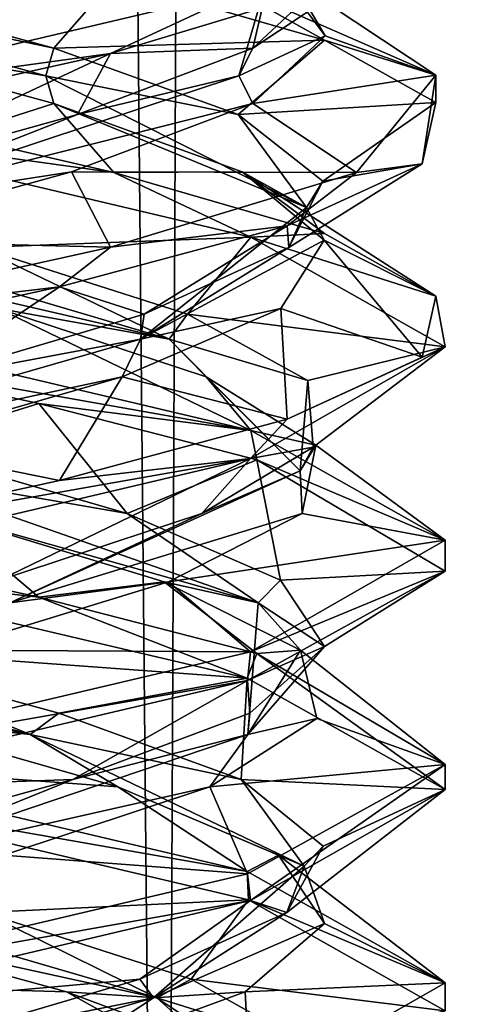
# Model space of a CAD drawing. Header units: millimetres. Extents: x -18.9 to 18.9, y -8.8 to 39.
# Tile 67 of 256: x 0.5 to 1.5, y 0.5 to 2.7. Entities that reach past the tile are written whole.
import ezdxf

# ---------------------------------------------------------------- set-up
doc = ezdxf.new("R2010")
doc.units = ezdxf.units.MM
doc.header["$LTSCALE"] = 65.185185
for name, color, linetype in [('15', 7, 'CONTINUOUS'), ('2020', 7, 'CONTINUOUS'), ('2021', 7, 'CONTINUOUS'), ('2022', 7, 'CONTINUOUS'), ('2032', 7, 'CONTINUOUS'), ('2033', 7, 'CONTINUOUS'), ('2034', 7, 'CONTINUOUS'), ('2035', 7, 'CONTINUOUS'), ('2036', 7, 'CONTINUOUS'), ('2037', 7, 'CONTINUOUS'), ('2044', 7, 'CONTINUOUS'), ('2045', 7, 'CONTINUOUS'), ('2046', 7, 'CONTINUOUS'), ('2047', 7, 'CONTINUOUS'), ('2048', 7, 'CONTINUOUS'), ('2049', 7, 'CONTINUOUS'), ('2065', 7, 'CONTINUOUS'), ('2066', 7, 'CONTINUOUS'), ('2067', 7, 'CONTINUOUS'), ('2068', 7, 'CONTINUOUS'), ('2169', 7, 'CONTINUOUS'), ('4', 7, 'CONTINUOUS')]:
    doc.layers.add(name, color=color, linetype=linetype)

msp = doc.modelspace()

# ---------------------------------------------------------------- linework, layer by layer
at = {"layer": '15', "color": 7, "linetype": 'Continuous'}
for points in [[(0.4624, -3.5, 17.3939), (0.6996, 26.4, 17.3858), (-2.2237, 26.4, 17.2571), (0.4624, -3.5, 17.3939)], [(0.4624, -3.5, 17.3939), (5.9019, -3.5, 16.3685), (0.6996, 26.4, 17.3858), (0.4624, -3.5, 17.3939)], [(5.9019, -3.5, 16.3685), (3.603, 26.4, 17.0228), (0.6996, 26.4, 17.3858), (5.9019, -3.5, 16.3685)]]:
    msp.add_3dface(points, dxfattribs=at)
at = {"layer": '2020', "color": 7, "linetype": 'Continuous'}
for points in [[(0, 2, -14.8), (0.489, 2.026, -14.4279), (1.0605, 1.75, -14.3608), (0, 2, -14.8)], [(0.489, 2.026, -14.4279), (0.9588, 1.8715, -14.0695), (1.0605, 1.75, -14.3608), (0.489, 2.026, -14.4279)], [(0.9588, 1.8715, -14.0695), (1.207, 1.717, -13.5333), (1.0605, 1.75, -14.3608), (0.9588, 1.8715, -14.0695)], [(1.0605, 1.75, -14.3608), (1.207, 1.717, -13.5333), (1.5, 1.502, -13.3093), (1.0605, 1.75, -14.3608)], [(1.207, 1.717, -13.5333), (1.1764, 1.5625, -12.9431), (1.5, 1.502, -13.3093), (1.207, 1.717, -13.5333)], [(1.1764, 1.5625, -12.9431), (0.874, 1.408, -12.4355), (1.5, 1.502, -13.3093), (1.1764, 1.5625, -12.9431)], [(1.5, 1.502, -13.3093), (0.874, 1.408, -12.4355), (1.0593, 1.2496, -12.238), (1.5, 1.502, -13.3093)], [(0.874, 1.408, -12.4355), (0.3697, 1.2535, -12.1275), (1.0593, 1.2496, -12.238), (0.874, 1.408, -12.4355)], [(0.3697, 1.2535, -12.1275), (0, 1, -11.8), (1.0593, 1.2496, -12.238), (0.3697, 1.2535, -12.1275)]]:
    msp.add_3dface(points, dxfattribs=at)
at = {"layer": '2021', "color": 7, "linetype": 'Continuous'}
for points in [[(0.8758, 1.9564, -14.1105), (-0.0938, 2.1806, -14.5258), (-0.1328, 2.2542, -14.4859), (0.8758, 1.9564, -14.1105)], [(0.8758, 1.9564, -14.1105), (-0.1328, 2.2542, -14.4859), (0.4441, 2.1636, -14.4463), (0.8758, 1.9564, -14.1105)], [(0.489, 2.026, -14.4279), (-0.0938, 2.1806, -14.5258), (0.8758, 1.9564, -14.1105), (0.489, 2.026, -14.4279)], [(0.917, 2.0133, -14.1188), (0.8758, 1.9564, -14.1105), (0.4441, 2.1636, -14.4463), (0.917, 2.0133, -14.1188)], [(0.9588, 1.8715, -14.0695), (0.489, 2.026, -14.4279), (0.8758, 1.9564, -14.1105), (0.9588, 1.8715, -14.0695)], [(1.1891, 1.8629, -13.612), (0.8758, 1.9564, -14.1105), (0.917, 2.0133, -14.1188), (1.1891, 1.8629, -13.612)], [(1.172, 1.6586, -13.0758), (0.9588, 1.8715, -14.0695), (0.8758, 1.9564, -14.1105), (1.172, 1.6586, -13.0758)], [(1.172, 1.6586, -13.0758), (0.8758, 1.9564, -14.1105), (1.1891, 1.8629, -13.612), (1.172, 1.6586, -13.0758)], [(1.207, 1.717, -13.5333), (0.9588, 1.8715, -14.0695), (1.172, 1.6586, -13.0758), (1.207, 1.717, -13.5333)], [(1.2009, 1.7126, -13.0369), (1.172, 1.6586, -13.0758), (1.1891, 1.8629, -13.612), (1.2009, 1.7126, -13.0369)], [(1.1764, 1.5625, -12.9431), (1.207, 1.717, -13.5333), (1.172, 1.6586, -13.0758), (1.1764, 1.5625, -12.9431)], [(0.9497, 1.5623, -12.5194), (1.172, 1.6586, -13.0758), (1.2009, 1.7126, -13.0369), (0.9497, 1.5623, -12.5194)], [(0.5148, 1.3607, -12.2235), (1.1764, 1.5625, -12.9431), (1.172, 1.6586, -13.0758), (0.5148, 1.3607, -12.2235)], [(0.5148, 1.3607, -12.2235), (1.172, 1.6586, -13.0758), (0.9497, 1.5623, -12.5194), (0.5148, 1.3607, -12.2235)], [(0.4907, 1.4119, -12.1728), (0.5148, 1.3607, -12.2235), (0.9497, 1.5623, -12.5194), (0.4907, 1.4119, -12.1728)], [(0.874, 1.408, -12.4355), (1.1764, 1.5625, -12.9431), (0.5148, 1.3607, -12.2235), (0.874, 1.408, -12.4355)], [(0.3697, 1.2535, -12.1275), (0.874, 1.408, -12.4355), (0.5148, 1.3607, -12.2235), (0.3697, 1.2535, -12.1275)]]:
    msp.add_3dface(points, dxfattribs=at)
at = {"layer": '2022', "color": 7, "linetype": 'Continuous'}
for points in [[(0.4441, 2.1636, -14.4463), (0, 2.4375, -14.8), (1.0605, 2.1875, -14.3608), (0.4441, 2.1636, -14.4463)], [(0.917, 2.0133, -14.1188), (0.4441, 2.1636, -14.4463), (1.0605, 2.1875, -14.3608), (0.917, 2.0133, -14.1188)], [(1.5, 1.9395, -13.3093), (0.917, 2.0133, -14.1188), (1.0605, 2.1875, -14.3608), (1.5, 1.9395, -13.3093)], [(1.1891, 1.8629, -13.612), (0.917, 2.0133, -14.1188), (1.5, 1.9395, -13.3093), (1.1891, 1.8629, -13.612)], [(1.0593, 1.6871, -12.238), (1.2009, 1.7126, -13.0369), (1.5, 1.9395, -13.3093), (1.0593, 1.6871, -12.238)], [(1.2009, 1.7126, -13.0369), (1.1891, 1.8629, -13.612), (1.5, 1.9395, -13.3093), (1.2009, 1.7126, -13.0369)], [(0.9497, 1.5623, -12.5194), (1.2009, 1.7126, -13.0369), (1.0593, 1.6871, -12.238), (0.9497, 1.5623, -12.5194)], [(0, 1.4375, -11.8), (0.4907, 1.4119, -12.1728), (1.0593, 1.6871, -12.238), (0, 1.4375, -11.8)], [(0.4907, 1.4119, -12.1728), (0.9497, 1.5623, -12.5194), (1.0593, 1.6871, -12.238), (0.4907, 1.4119, -12.1728)]]:
    msp.add_3dface(points, dxfattribs=at)
at = {"layer": '2032', "color": 7, "linetype": 'Continuous'}
for points in [[(0.6147, 2.4896, -14.3647), (1.0404, 2.3351, -13.9549), (0.75, 2.3333, -14.599), (0.6147, 2.4896, -14.3647)], [(0.75, 2.3333, -14.599), (1.0404, 2.3351, -13.9549), (1.2265, 2.1953, -14.1636), (0.75, 2.3333, -14.599)], [(1.0404, 2.3351, -13.9549), (1.2258, 2.1806, -13.3938), (1.4786, 2.0539, -13.5527), (1.0404, 2.3351, -13.9549)], [(1.2265, 2.1953, -14.1636), (1.0404, 2.3351, -13.9549), (1.4786, 2.0539, -13.5527), (1.2265, 2.1953, -14.1636)], [(1.2258, 2.1806, -13.3938), (1.1279, 2.026, -12.811), (1.4476, 1.9156, -12.9071), (1.2258, 2.1806, -13.3938)], [(1.4786, 2.0539, -13.5527), (1.2258, 2.1806, -13.3938), (1.4476, 1.9156, -12.9071), (1.4786, 2.0539, -13.5527)], [(1.1279, 2.026, -12.811), (0.7695, 1.8715, -12.3412), (1.1424, 1.7756, -12.328), (1.1279, 2.026, -12.811)], [(1.4476, 1.9156, -12.9071), (1.1279, 2.026, -12.811), (1.1424, 1.7756, -12.328), (1.4476, 1.9156, -12.9071)], [(0.7695, 1.8715, -12.3412), (0.2333, 1.717, -12.093), (0.6276, 1.6374, -11.9376), (0.7695, 1.8715, -12.3412)], [(1.1424, 1.7756, -12.328), (0.7695, 1.8715, -12.3412), (0.6276, 1.6374, -11.9376), (1.1424, 1.7756, -12.328)], [(0.2333, 1.717, -12.093), (0, 1.5, -11.8), (0.6276, 1.6374, -11.9376), (0.2333, 1.717, -12.093)], [(0.6435, 0.4809, -14.3475), (0, 0.5, -14.8), (0.0804, 0.6354, -14.5267), (0.6435, 0.4809, -14.3475)], [(0, 0.5, -14.8), (0.6435, 0.4809, -14.3475), (1.0552, 0.2516, -14.3661), (0, 0.5, -14.8)], [(0.6435, 0.4809, -14.3475), (1.0579, 0.3264, -13.9263), (1.0552, 0.2516, -14.3661), (0.6435, 0.4809, -14.3475)]]:
    msp.add_3dface(points, dxfattribs=at)
at = {"layer": '2033', "color": 7, "linetype": 'Continuous'}
for points in [[(1.0317, 2.4643, -13.9685), (0.5966, 2.5521, -14.3334), (0.6147, 2.6146, -14.3647), (1.0317, 2.4643, -13.9685)], [(1.1859, 2.2542, -13.4328), (0.6147, 2.4896, -14.3647), (0.5966, 2.5521, -14.3334), (1.1859, 2.2542, -13.4328)], [(1.1859, 2.2542, -13.4328), (0.5966, 2.5521, -14.3334), (1.0317, 2.4643, -13.9685), (1.1859, 2.2542, -13.4328)], [(1.0404, 2.3351, -13.9549), (0.6147, 2.4896, -14.3647), (1.1859, 2.2542, -13.4328), (1.0404, 2.3351, -13.9549)], [(1.2229, 2.3139, -13.426), (1.1859, 2.2542, -13.4328), (1.0317, 2.4643, -13.9685), (1.2229, 2.3139, -13.426)], [(1.2258, 2.1806, -13.3938), (1.0404, 2.3351, -13.9549), (1.1859, 2.2542, -13.4328), (1.2258, 2.1806, -13.3938)], [(1.1463, 2.1636, -12.8559), (1.1859, 2.2542, -13.4328), (1.2229, 2.3139, -13.426), (1.1463, 2.1636, -12.8559)], [(0.8105, 1.9564, -12.4242), (1.2258, 2.1806, -13.3938), (1.1859, 2.2542, -13.4328), (0.8105, 1.9564, -12.4242)], [(0.8105, 1.9564, -12.4242), (1.1859, 2.2542, -13.4328), (1.1463, 2.1636, -12.8559), (0.8105, 1.9564, -12.4242)], [(1.1279, 2.026, -12.811), (1.2258, 2.1806, -13.3938), (0.8105, 1.9564, -12.4242), (1.1279, 2.026, -12.811)], [(0.8188, 2.0133, -12.383), (0.8105, 1.9564, -12.4242), (1.1463, 2.1636, -12.8559), (0.8188, 2.0133, -12.383)], [(0.7695, 1.8715, -12.3412), (1.1279, 2.026, -12.811), (0.8105, 1.9564, -12.4242), (0.7695, 1.8715, -12.3412)], [(0.312, 1.8629, -12.1109), (0.8105, 1.9564, -12.4242), (0.8188, 2.0133, -12.383), (0.312, 1.8629, -12.1109)], [(-0.2242, 1.6586, -12.128), (0.7695, 1.8715, -12.3412), (0.8105, 1.9564, -12.4242), (-0.2242, 1.6586, -12.128)], [(-0.2242, 1.6586, -12.128), (0.8105, 1.9564, -12.4242), (0.312, 1.8629, -12.1109), (-0.2242, 1.6586, -12.128)], [(0.2333, 1.717, -12.093), (0.7695, 1.8715, -12.3412), (-0.2242, 1.6586, -12.128), (0.2333, 1.717, -12.093)], [(0.8478, 0.4672, -14.1398), (0.0804, 0.6354, -14.5267), (-0.1731, 0.7651, -14.4807), (0.8478, 0.4672, -14.1398)], [(0.8478, 0.4672, -14.1398), (-0.1731, 0.7651, -14.4807), (0.4561, 0.6603, -14.4416), (0.8478, 0.4672, -14.1398)], [(0.9255, 0.5099, -14.1092), (0.8478, 0.4672, -14.1398), (0.4561, 0.6603, -14.4416), (0.9255, 0.5099, -14.1092)], [(0.6435, 0.4809, -14.3475), (0.0804, 0.6354, -14.5267), (0.8478, 0.4672, -14.1398), (0.6435, 0.4809, -14.3475)], [(1.1923, 0.3596, -13.5996), (0.8478, 0.4672, -14.1398), (0.9255, 0.5099, -14.1092), (1.1923, 0.3596, -13.5996)], [(1.0579, 0.3264, -13.9263), (0.6435, 0.4809, -14.3475), (0.8478, 0.4672, -14.1398), (1.0579, 0.3264, -13.9263)], [(1.179, 0.1694, -13.1158), (1.0579, 0.3264, -13.9263), (0.8478, 0.4672, -14.1398), (1.179, 0.1694, -13.1158)], [(1.179, 0.1694, -13.1158), (0.8478, 0.4672, -14.1398), (1.1923, 0.3596, -13.5996), (1.179, 0.1694, -13.1158)]]:
    msp.add_3dface(points, dxfattribs=at)
at = {"layer": '2034', "color": 7, "linetype": 'Continuous'}
for points in [[(1.2265, 2.6328, -14.1636), (0.6147, 2.6146, -14.3647), (0.75, 2.7708, -14.599), (1.2265, 2.6328, -14.1636)], [(1.0317, 2.4643, -13.9685), (0.6147, 2.6146, -14.3647), (1.2265, 2.6328, -14.1636), (1.0317, 2.4643, -13.9685)], [(1.4786, 2.4914, -13.5527), (1.0317, 2.4643, -13.9685), (1.2265, 2.6328, -14.1636), (1.4786, 2.4914, -13.5527)], [(1.2229, 2.3139, -13.426), (1.0317, 2.4643, -13.9685), (1.4786, 2.4914, -13.5527), (1.2229, 2.3139, -13.426)], [(1.4476, 2.3531, -12.9071), (1.2229, 2.3139, -13.426), (1.4786, 2.4914, -13.5527), (1.4476, 2.3531, -12.9071)], [(1.1424, 2.2131, -12.328), (1.1463, 2.1636, -12.8559), (1.4476, 2.3531, -12.9071), (1.1424, 2.2131, -12.328)], [(1.1463, 2.1636, -12.8559), (1.2229, 2.3139, -13.426), (1.4476, 2.3531, -12.9071), (1.1463, 2.1636, -12.8559)], [(0.6276, 2.0749, -11.9376), (0.8188, 2.0133, -12.383), (1.1424, 2.2131, -12.328), (0.6276, 2.0749, -11.9376)], [(0.8188, 2.0133, -12.383), (1.1463, 2.1636, -12.8559), (1.1424, 2.2131, -12.328), (0.8188, 2.0133, -12.383)], [(0, 1.9375, -11.8), (0.312, 1.8629, -12.1109), (0.6276, 2.0749, -11.9376), (0, 1.9375, -11.8)], [(0.312, 1.8629, -12.1109), (0.8188, 2.0133, -12.383), (0.6276, 2.0749, -11.9376), (0.312, 1.8629, -12.1109)], [(0.4561, 0.6603, -14.4416), (0, 0.9375, -14.8), (1.0552, 0.6891, -14.3661), (0.4561, 0.6603, -14.4416)], [(0.9255, 0.5099, -14.1092), (0.4561, 0.6603, -14.4416), (1.0552, 0.6891, -14.3661), (0.9255, 0.5099, -14.1092)], [(1.5, 0.4383, -13.3038), (0.9255, 0.5099, -14.1092), (1.0552, 0.6891, -14.3661), (1.5, 0.4383, -13.3038)], [(1.1923, 0.3596, -13.5996), (0.9255, 0.5099, -14.1092), (1.5, 0.4383, -13.3038), (1.1923, 0.3596, -13.5996)]]:
    msp.add_3dface(points, dxfattribs=at)
at = {"layer": '2035', "color": 7, "linetype": 'Continuous'}
for points in [[(0.6147, 2.4896, -14.3647), (0.3882, 2.4167, -14.7489), (0.0536, 2.6424, -14.5282), (0.6147, 2.4896, -14.3647)], [(0.6147, 2.4896, -14.3647), (0.75, 2.3333, -14.599), (0.3882, 2.4167, -14.7489), (0.6147, 2.4896, -14.3647)]]:
    msp.add_3dface(points, dxfattribs=at)
at = {"layer": '2036', "color": 7, "linetype": 'Continuous'}
for points in [[(0.6147, 2.6146, -14.3647), (0.5966, 2.5521, -14.3334), (-0.4231, 2.8341, -14.4157), (0.6147, 2.6146, -14.3647)], [(0.5966, 2.5521, -14.3334), (0.0536, 2.6424, -14.5282), (-0.4231, 2.8341, -14.4157), (0.5966, 2.5521, -14.3334)], [(0.6147, 2.6146, -14.3647), (-0.4231, 2.8341, -14.4157), (0.0536, 2.7674, -14.5282), (0.6147, 2.6146, -14.3647)], [(0.5966, 2.5521, -14.3334), (0.6147, 2.4896, -14.3647), (0.0536, 2.6424, -14.5282), (0.5966, 2.5521, -14.3334)]]:
    msp.add_3dface(points, dxfattribs=at)
at = {"layer": '2037', "color": 7, "linetype": 'Continuous'}
msp.add_3dface([(0.75, 2.7708, -14.599), (0.6147, 2.6146, -14.3647), (0.0536, 2.7674, -14.5282), (0.75, 2.7708, -14.599)], dxfattribs=at)
at = {"layer": '2044', "color": 7, "linetype": 'Continuous'}
for points in [[(1.0647, 2.4896, -12.6853), (0.6549, 2.3351, -12.2596), (1.299, 2.3333, -12.55), (1.0647, 2.4896, -12.6853)], [(0.6549, 2.3351, -12.2596), (0.0938, 2.1806, -12.0742), (0.7427, 2.1649, -11.9968), (0.6549, 2.3351, -12.2596)], [(1.299, 2.3333, -12.55), (0.6549, 2.3351, -12.2596), (0.7427, 2.1649, -11.9968), (1.299, 2.3333, -12.55)], [(0.0938, 2.1806, -12.0742), (0, 2, -11.8), (0.7427, 2.1649, -11.9968), (0.0938, 2.1806, -12.0742)], [(0.759, 0.9444, -14.2671), (0, 1, -14.8), (0.2201, 1.099, -14.5095), (0.759, 0.9444, -14.2671)], [(0, 1, -14.8), (0.759, 0.9444, -14.2671), (1.0517, 0.7527, -14.3696), (0, 1, -14.8)], [(0.759, 0.9444, -14.2671), (1.1225, 0.7899, -13.8013), (1.0517, 0.7527, -14.3696), (0.759, 0.9444, -14.2671)], [(1.0517, 0.7527, -14.3696), (1.1225, 0.7899, -13.8013), (1.5, 0.5011, -13.305), (1.0517, 0.7527, -14.3696)], [(1.1225, 0.7899, -13.8013), (1.2267, 0.6354, -13.2196), (1.5, 0.5011, -13.305), (1.1225, 0.7899, -13.8013)], [(1.2267, 0.6354, -13.2196), (1.0475, 0.4809, -12.6565), (1.5, 0.5011, -13.305), (1.2267, 0.6354, -13.2196)], [(1.5, 0.5011, -13.305), (1.0475, 0.4809, -12.6565), (1.0596, 0.2497, -12.2383), (1.5, 0.5011, -13.305)], [(1.0475, 0.4809, -12.6565), (0.6263, 0.3264, -12.2421), (1.0596, 0.2497, -12.2383), (1.0475, 0.4809, -12.6565)]]:
    msp.add_3dface(points, dxfattribs=at)
at = {"layer": '2045', "color": 7, "linetype": 'Continuous'}
for points in [[(0.6685, 2.4643, -12.2683), (1.0334, 2.5521, -12.7034), (1.0647, 2.6146, -12.6853), (0.6685, 2.4643, -12.2683)], [(0.1328, 2.2542, -12.1141), (1.0647, 2.4896, -12.6853), (1.0334, 2.5521, -12.7034), (0.1328, 2.2542, -12.1141)], [(0.1328, 2.2542, -12.1141), (1.0334, 2.5521, -12.7034), (0.6685, 2.4643, -12.2683), (0.1328, 2.2542, -12.1141)], [(0.6549, 2.3351, -12.2596), (1.0647, 2.4896, -12.6853), (0.1328, 2.2542, -12.1141), (0.6549, 2.3351, -12.2596)], [(0.126, 2.3139, -12.0771), (0.1328, 2.2542, -12.1141), (0.6685, 2.4643, -12.2683), (0.126, 2.3139, -12.0771)], [(0.0938, 2.1806, -12.0742), (0.6549, 2.3351, -12.2596), (0.1328, 2.2542, -12.1141), (0.0938, 2.1806, -12.0742)], [(0.5611, 1.0629, -14.3531), (-0.3697, 1.2535, -14.4725), (-0.5148, 1.3607, -14.3765), (0.5611, 1.0629, -14.3531)], [(0.5611, 1.0629, -14.3531), (-0.5148, 1.3607, -14.3765), (0.0758, 1.2616, -14.527), (0.5611, 1.0629, -14.3531)], [(0.2201, 1.099, -14.5095), (-0.3697, 1.2535, -14.4725), (0.5611, 1.0629, -14.3531), (0.2201, 1.099, -14.5095)], [(0.6257, 1.1113, -14.3582), (0.5611, 1.0629, -14.3531), (0.0758, 1.2616, -14.527), (0.6257, 1.1113, -14.3582)], [(0.759, 0.9444, -14.2671), (0.2201, 1.099, -14.5095), (0.5611, 1.0629, -14.3531), (0.759, 0.9444, -14.2671)], [(1.0386, 0.9609, -13.9577), (0.5611, 1.0629, -14.3531), (0.6257, 1.1113, -14.3582), (1.0386, 0.9609, -13.9577)], [(1.1807, 0.7651, -13.4731), (0.759, 0.9444, -14.2671), (0.5611, 1.0629, -14.3531), (1.1807, 0.7651, -13.4731)], [(1.1807, 0.7651, -13.4731), (0.5611, 1.0629, -14.3531), (1.0386, 0.9609, -13.9577), (1.1807, 0.7651, -13.4731)], [(1.2241, 0.8106, -13.4132), (1.1807, 0.7651, -13.4731), (1.0386, 0.9609, -13.9577), (1.2241, 0.8106, -13.4132)], [(1.1225, 0.7899, -13.8013), (0.759, 0.9444, -14.2671), (1.1807, 0.7651, -13.4731), (1.1225, 0.7899, -13.8013)], [(1.1416, 0.6603, -12.8439), (1.1807, 0.7651, -13.4731), (1.2241, 0.8106, -13.4132), (1.1416, 0.6603, -12.8439)], [(1.2267, 0.6354, -13.2196), (1.1225, 0.7899, -13.8013), (1.1807, 0.7651, -13.4731), (1.2267, 0.6354, -13.2196)], [(0.8398, 0.4672, -12.4522), (1.2267, 0.6354, -13.2196), (1.1807, 0.7651, -13.4731), (0.8398, 0.4672, -12.4522)], [(0.8398, 0.4672, -12.4522), (1.1807, 0.7651, -13.4731), (1.1416, 0.6603, -12.8439), (0.8398, 0.4672, -12.4522)], [(0.8092, 0.5099, -12.3745), (0.8398, 0.4672, -12.4522), (1.1416, 0.6603, -12.8439), (0.8092, 0.5099, -12.3745)], [(1.0475, 0.4809, -12.6565), (1.2267, 0.6354, -13.2196), (0.8398, 0.4672, -12.4522), (1.0475, 0.4809, -12.6565)], [(0.2996, 0.3596, -12.1077), (0.8398, 0.4672, -12.4522), (0.8092, 0.5099, -12.3745), (0.2996, 0.3596, -12.1077)], [(0.6263, 0.3264, -12.2421), (1.0475, 0.4809, -12.6565), (0.8398, 0.4672, -12.4522), (0.6263, 0.3264, -12.2421)], [(-0.1842, 0.1694, -12.121), (0.6263, 0.3264, -12.2421), (0.8398, 0.4672, -12.4522), (-0.1842, 0.1694, -12.121)], [(-0.1842, 0.1694, -12.121), (0.8398, 0.4672, -12.4522), (0.2996, 0.3596, -12.1077), (-0.1842, 0.1694, -12.121)]]:
    msp.add_3dface(points, dxfattribs=at)
at = {"layer": '2046', "color": 7, "linetype": 'Continuous'}
for points in [[(0.7427, 2.6024, -11.9968), (1.0647, 2.6146, -12.6853), (1.299, 2.7708, -12.55), (0.7427, 2.6024, -11.9968)], [(0.6685, 2.4643, -12.2683), (1.0647, 2.6146, -12.6853), (0.7427, 2.6024, -11.9968), (0.6685, 2.4643, -12.2683)], [(0, 2.4375, -11.8), (0.126, 2.3139, -12.0771), (0.7427, 2.6024, -11.9968), (0, 2.4375, -11.8)], [(0.126, 2.3139, -12.0771), (0.6685, 2.4643, -12.2683), (0.7427, 2.6024, -11.9968), (0.126, 2.3139, -12.0771)], [(0.0758, 1.2616, -14.527), (0, 1.4375, -14.8), (1.0517, 1.1902, -14.3696), (0.0758, 1.2616, -14.527)], [(0.6257, 1.1113, -14.3582), (0.0758, 1.2616, -14.527), (1.0517, 1.1902, -14.3696), (0.6257, 1.1113, -14.3582)], [(1.0386, 0.9609, -13.9577), (0.6257, 1.1113, -14.3582), (1.0517, 1.1902, -14.3696), (1.0386, 0.9609, -13.9577)], [(1.5, 0.9386, -13.305), (1.0386, 0.9609, -13.9577), (1.0517, 1.1902, -14.3696), (1.5, 0.9386, -13.305)], [(1.2241, 0.8106, -13.4132), (1.0386, 0.9609, -13.9577), (1.5, 0.9386, -13.305), (1.2241, 0.8106, -13.4132)], [(1.0596, 0.6872, -12.2383), (1.1416, 0.6603, -12.8439), (1.5, 0.9386, -13.305), (1.0596, 0.6872, -12.2383)], [(1.1416, 0.6603, -12.8439), (1.2241, 0.8106, -13.4132), (1.5, 0.9386, -13.305), (1.1416, 0.6603, -12.8439)], [(0, 0.4375, -11.8), (0.8092, 0.5099, -12.3745), (1.0596, 0.6872, -12.2383), (0, 0.4375, -11.8)], [(0.8092, 0.5099, -12.3745), (1.1416, 0.6603, -12.8439), (1.0596, 0.6872, -12.2383), (0.8092, 0.5099, -12.3745)], [(0, 0.4375, -11.8), (0.2996, 0.3596, -12.1077), (0.8092, 0.5099, -12.3745), (0, 0.4375, -11.8)]]:
    msp.add_3dface(points, dxfattribs=at)
at = {"layer": '2047', "color": 7, "linetype": 'Continuous'}
for points in [[(1.4786, 2.5538, -13.5523), (0.9721, 2.7756, -14.4424), (1.1142, 2.7951, -13.8196), (1.4786, 2.5538, -13.5523)], [(1.2282, 2.6424, -13.2464), (1.4786, 2.5538, -13.5523), (1.1142, 2.7951, -13.8196), (1.2282, 2.6424, -13.2464)], [(1.0647, 2.4896, -12.6853), (1.4786, 2.5538, -13.5523), (1.2282, 2.6424, -13.2464), (1.0647, 2.4896, -12.6853)], [(1.0647, 2.4896, -12.6853), (1.299, 2.3333, -12.55), (1.4786, 2.5538, -13.5523), (1.0647, 2.4896, -12.6853)]]:
    msp.add_3dface(points, dxfattribs=at)
at = {"layer": '2048', "color": 7, "linetype": 'Continuous'}
for points in [[(1.0647, 2.6146, -12.6853), (1.0334, 2.5521, -12.7034), (1.1157, 2.8341, -13.7231), (1.0647, 2.6146, -12.6853)], [(1.0334, 2.5521, -12.7034), (1.2282, 2.6424, -13.2464), (1.1157, 2.8341, -13.7231), (1.0334, 2.5521, -12.7034)], [(1.0647, 2.6146, -12.6853), (1.1157, 2.8341, -13.7231), (1.2282, 2.7674, -13.2464), (1.0647, 2.6146, -12.6853)], [(1.2282, 2.6424, -13.2464), (1.1142, 2.7951, -13.8196), (1.1157, 2.8341, -13.7231), (1.2282, 2.6424, -13.2464)], [(1.0334, 2.5521, -12.7034), (1.0647, 2.4896, -12.6853), (1.2282, 2.6424, -13.2464), (1.0334, 2.5521, -12.7034)]]:
    msp.add_3dface(points, dxfattribs=at)
at = {"layer": '2049', "color": 7, "linetype": 'Continuous'}
msp.add_3dface([(1.299, 2.7708, -12.55), (1.0647, 2.6146, -12.6853), (1.2282, 2.7674, -13.2464), (1.299, 2.7708, -12.55)], dxfattribs=at)
at = {"layer": '2065', "color": 7, "linetype": 'Continuous'}
for points in [[(0, 1.5, -14.8), (0.3569, 1.5625, -14.4764), (0.5809, 1.3734, -14.683), (0, 1.5, -14.8)], [(0.3569, 1.5625, -14.4764), (0.8645, 1.408, -14.174), (0.5809, 1.3734, -14.683), (0.3569, 1.5625, -14.4764)], [(0.5809, 1.3734, -14.683), (0.8645, 1.408, -14.174), (1.0737, 1.2461, -14.3475), (0.5809, 1.3734, -14.683)], [(0.8645, 1.408, -14.174), (1.1725, 1.2535, -13.6697), (1.0737, 1.2461, -14.3475), (0.8645, 1.408, -14.174)], [(1.0737, 1.2461, -14.3475), (1.1725, 1.2535, -13.6697), (1.4998, 0.9946, -13.2746), (1.0737, 1.2461, -14.3475)], [(1.1725, 1.2535, -13.6697), (1.2095, 1.099, -13.0799), (1.4998, 0.9946, -13.2746), (1.1725, 1.2535, -13.6697)], [(1.2095, 1.099, -13.0799), (0.9671, 0.9444, -12.541), (1.4998, 0.9946, -13.2746), (1.2095, 1.099, -13.0799)], [(1.4998, 0.9946, -13.2746), (0.9671, 0.9444, -12.541), (1.0526, 0.7476, -12.2314), (1.4998, 0.9946, -13.2746)], [(0.9671, 0.9444, -12.541), (0.5013, 0.7899, -12.1775), (1.0526, 0.7476, -12.2314), (0.9671, 0.9444, -12.541)], [(0.5013, 0.7899, -12.1775), (0, 0.5, -11.8), (1.0526, 0.7476, -12.2314), (0.5013, 0.7899, -12.1775)]]:
    msp.add_3dface(points, dxfattribs=at)
at = {"layer": '2066', "color": 7, "linetype": 'Continuous'}
for points in [[(0.7806, 1.5623, -14.2497), (0.2242, 1.6586, -14.472), (0.2631, 1.7126, -14.5009), (0.7806, 1.5623, -14.2497)], [(1.0765, 1.3607, -13.8148), (0.3569, 1.5625, -14.4764), (0.2242, 1.6586, -14.472), (1.0765, 1.3607, -13.8148)], [(1.0765, 1.3607, -13.8148), (0.2242, 1.6586, -14.472), (0.7806, 1.5623, -14.2497), (1.0765, 1.3607, -13.8148)], [(0.8645, 1.408, -14.174), (0.3569, 1.5625, -14.4764), (1.0765, 1.3607, -13.8148), (0.8645, 1.408, -14.174)], [(1.1272, 1.4119, -13.7907), (1.0765, 1.3607, -13.8148), (0.7806, 1.5623, -14.2497), (1.1272, 1.4119, -13.7907)], [(1.1725, 1.2535, -13.6697), (0.8645, 1.408, -14.174), (1.0765, 1.3607, -13.8148), (1.1725, 1.2535, -13.6697)], [(1.227, 1.2616, -13.2242), (1.0765, 1.3607, -13.8148), (1.1272, 1.4119, -13.7907), (1.227, 1.2616, -13.2242)], [(1.0531, 1.0629, -12.7389), (1.1725, 1.2535, -13.6697), (1.0765, 1.3607, -13.8148), (1.0531, 1.0629, -12.7389)], [(1.0531, 1.0629, -12.7389), (1.0765, 1.3607, -13.8148), (1.227, 1.2616, -13.2242), (1.0531, 1.0629, -12.7389)], [(1.0582, 1.1113, -12.6743), (1.0531, 1.0629, -12.7389), (1.227, 1.2616, -13.2242), (1.0582, 1.1113, -12.6743)], [(1.2095, 1.099, -13.0799), (1.1725, 1.2535, -13.6697), (1.0531, 1.0629, -12.7389), (1.2095, 1.099, -13.0799)], [(0.6577, 0.9609, -12.2614), (1.0531, 1.0629, -12.7389), (1.0582, 1.1113, -12.6743), (0.6577, 0.9609, -12.2614)], [(0.9671, 0.9444, -12.541), (1.2095, 1.099, -13.0799), (1.0531, 1.0629, -12.7389), (0.9671, 0.9444, -12.541)], [(0.1731, 0.7651, -12.1193), (0.9671, 0.9444, -12.541), (1.0531, 1.0629, -12.7389), (0.1731, 0.7651, -12.1193)], [(0.1731, 0.7651, -12.1193), (1.0531, 1.0629, -12.7389), (0.6577, 0.9609, -12.2614), (0.1731, 0.7651, -12.1193)], [(0.1132, 0.8106, -12.0759), (0.1731, 0.7651, -12.1193), (0.6577, 0.9609, -12.2614), (0.1132, 0.8106, -12.0759)], [(0.5013, 0.7899, -12.1775), (0.9671, 0.9444, -12.541), (0.1731, 0.7651, -12.1193), (0.5013, 0.7899, -12.1775)]]:
    msp.add_3dface(points, dxfattribs=at)
at = {"layer": '2067', "color": 7, "linetype": 'Continuous'}
for points in [[(0.2631, 1.7126, -14.5009), (0, 1.9375, -14.8), (0.5809, 1.8109, -14.683), (0.2631, 1.7126, -14.5009)], [(0.7806, 1.5623, -14.2497), (0.2631, 1.7126, -14.5009), (0.5809, 1.8109, -14.683), (0.7806, 1.5623, -14.2497)], [(1.0737, 1.6836, -14.3475), (0.7806, 1.5623, -14.2497), (0.5809, 1.8109, -14.683), (1.0737, 1.6836, -14.3475)], [(1.1272, 1.4119, -13.7907), (0.7806, 1.5623, -14.2497), (1.0737, 1.6836, -14.3475), (1.1272, 1.4119, -13.7907)], [(1.4998, 1.4321, -13.2746), (1.1272, 1.4119, -13.7907), (1.0737, 1.6836, -14.3475), (1.4998, 1.4321, -13.2746)], [(1.0526, 1.1851, -12.2314), (1.227, 1.2616, -13.2242), (1.4998, 1.4321, -13.2746), (1.0526, 1.1851, -12.2314)], [(1.227, 1.2616, -13.2242), (1.1272, 1.4119, -13.7907), (1.4998, 1.4321, -13.2746), (1.227, 1.2616, -13.2242)], [(1.0582, 1.1113, -12.6743), (1.227, 1.2616, -13.2242), (1.0526, 1.1851, -12.2314), (1.0582, 1.1113, -12.6743)], [(0, 0.9375, -11.8), (0.6577, 0.9609, -12.2614), (1.0526, 1.1851, -12.2314), (0, 0.9375, -11.8)], [(0.6577, 0.9609, -12.2614), (1.0582, 1.1113, -12.6743), (1.0526, 1.1851, -12.2314), (0.6577, 0.9609, -12.2614)], [(0, 0.9375, -11.8), (0.1132, 0.8106, -12.0759), (0.6577, 0.9609, -12.2614), (0, 0.9375, -11.8)]]:
    msp.add_3dface(points, dxfattribs=at)
at = {"layer": '2068', "color": 7, "linetype": 'Continuous'}
msp.add_3dface([(0.5196, 2.7951, -12.1858), (0, 2.5, -11.8), (1.0576, 2.7491, -12.2363), (0.5196, 2.7951, -12.1858)], dxfattribs=at)
at = {"layer": '2169', "color": 7, "linetype": 'Continuous'}
for points in [[(0.7427, 2.6024, -11.9968), (1.299, 2.7708, -12.55), (1.0576, 2.7491, -12.2363), (0.7427, 2.6024, -11.9968)], [(1.2265, 2.6328, -14.1636), (0.75, 2.7708, -14.599), (0.9721, 2.7756, -14.4424), (1.2265, 2.6328, -14.1636)], [(1.2265, 2.6328, -14.1636), (0.9721, 2.7756, -14.4424), (1.4786, 2.5538, -13.5523), (1.2265, 2.6328, -14.1636)], [(0, 2.5, -11.8), (0.7427, 2.6024, -11.9968), (1.0576, 2.7491, -12.2363), (0, 2.5, -11.8)], [(1.4786, 2.4914, -13.5527), (1.2265, 2.6328, -14.1636), (1.4786, 2.5538, -13.5523), (1.4786, 2.4914, -13.5527)], [(0, 2.5, -11.8), (0, 2.4375, -11.8), (0.7427, 2.6024, -11.9968), (0, 2.5, -11.8)], [(1.299, 2.3333, -12.55), (1.4476, 2.3531, -12.9071), (1.4786, 2.5538, -13.5523), (1.299, 2.3333, -12.55)], [(1.4476, 2.3531, -12.9071), (1.4786, 2.4914, -13.5527), (1.4786, 2.5538, -13.5523), (1.4476, 2.3531, -12.9071)], [(1.0605, 2.1875, -14.3608), (0, 2.4375, -14.8), (0.75, 2.3333, -14.599), (1.0605, 2.1875, -14.3608)], [(0.75, 2.3333, -14.599), (0, 2.4375, -14.8), (0.3882, 2.4167, -14.7489), (0.75, 2.3333, -14.599)], [(1.1424, 2.2131, -12.328), (1.4476, 2.3531, -12.9071), (1.299, 2.3333, -12.55), (1.1424, 2.2131, -12.328)], [(1.1424, 2.2131, -12.328), (1.299, 2.3333, -12.55), (0.7427, 2.1649, -11.9968), (1.1424, 2.2131, -12.328)], [(1.0605, 2.1875, -14.3608), (0.75, 2.3333, -14.599), (1.2265, 2.1953, -14.1636), (1.0605, 2.1875, -14.3608)], [(0.6276, 2.0749, -11.9376), (1.1424, 2.2131, -12.328), (0.7427, 2.1649, -11.9968), (0.6276, 2.0749, -11.9376)], [(1.0605, 2.1875, -14.3608), (1.2265, 2.1953, -14.1636), (1.4786, 2.0539, -13.5527), (1.0605, 2.1875, -14.3608)], [(1.5, 1.9395, -13.3093), (1.0605, 2.1875, -14.3608), (1.4786, 2.0539, -13.5527), (1.5, 1.9395, -13.3093)], [(0, 2, -11.8), (0.6276, 2.0749, -11.9376), (0.7427, 2.1649, -11.9968), (0, 2, -11.8)], [(0, 2, -11.8), (0, 1.9375, -11.8), (0.6276, 2.0749, -11.9376), (0, 2, -11.8)], [(1.5, 1.9395, -13.3093), (1.4786, 2.0539, -13.5527), (1.4476, 1.9156, -12.9071), (1.5, 1.9395, -13.3093)], [(0, 1.9375, -14.8), (0, 2, -14.8), (1.0605, 1.75, -14.3608), (0, 1.9375, -14.8)], [(0, 1.9375, -14.8), (1.0605, 1.75, -14.3608), (0.5809, 1.8109, -14.683), (0, 1.9375, -14.8)], [(1.0593, 1.6871, -12.238), (1.5, 1.9395, -13.3093), (1.1424, 1.7756, -12.328), (1.0593, 1.6871, -12.238)], [(1.5, 1.9395, -13.3093), (1.4476, 1.9156, -12.9071), (1.1424, 1.7756, -12.328), (1.5, 1.9395, -13.3093)], [(1.0605, 1.75, -14.3608), (1.0737, 1.6836, -14.3475), (0.5809, 1.8109, -14.683), (1.0605, 1.75, -14.3608)], [(1.0593, 1.6871, -12.238), (1.1424, 1.7756, -12.328), (0.6276, 1.6374, -11.9376), (1.0593, 1.6871, -12.238)], [(1.0605, 1.75, -14.3608), (1.5, 1.502, -13.3093), (1.0737, 1.6836, -14.3475), (1.0605, 1.75, -14.3608)], [(0, 1.5, -11.8), (0, 1.4375, -11.8), (1.0593, 1.6871, -12.238), (0, 1.5, -11.8)], [(0, 1.5, -11.8), (1.0593, 1.6871, -12.238), (0.6276, 1.6374, -11.9376), (0, 1.5, -11.8)], [(1.5, 1.502, -13.3093), (1.4998, 1.4321, -13.2746), (1.0737, 1.6836, -14.3475), (1.5, 1.502, -13.3093)], [(0, 1.4375, -14.8), (0, 1.5, -14.8), (0.5809, 1.3734, -14.683), (0, 1.4375, -14.8)], [(1.5, 1.502, -13.3093), (1.0593, 1.2496, -12.238), (1.4998, 1.4321, -13.2746), (1.5, 1.502, -13.3093)], [(1.0517, 1.1902, -14.3696), (0, 1.4375, -14.8), (0.5809, 1.3734, -14.683), (1.0517, 1.1902, -14.3696)], [(1.0593, 1.2496, -12.238), (1.0526, 1.1851, -12.2314), (1.4998, 1.4321, -13.2746), (1.0593, 1.2496, -12.238)], [(1.0517, 1.1902, -14.3696), (0.5809, 1.3734, -14.683), (1.0737, 1.2461, -14.3475), (1.0517, 1.1902, -14.3696)], [(1.0593, 1.2496, -12.238), (0, 1, -11.8), (1.0526, 1.1851, -12.2314), (1.0593, 1.2496, -12.238)], [(1.5, 0.9386, -13.305), (1.0517, 1.1902, -14.3696), (1.0737, 1.2461, -14.3475), (1.5, 0.9386, -13.305)], [(1.5, 0.9386, -13.305), (1.0737, 1.2461, -14.3475), (1.4998, 0.9946, -13.2746), (1.5, 0.9386, -13.305)], [(0, 1, -11.8), (0, 0.9375, -11.8), (1.0526, 1.1851, -12.2314), (0, 1, -11.8)], [(0, 0.9375, -14.8), (0, 1, -14.8), (1.0517, 0.7527, -14.3696), (0, 0.9375, -14.8)], [(1.0596, 0.6872, -12.2383), (1.4998, 0.9946, -13.2746), (1.0526, 0.7476, -12.2314), (1.0596, 0.6872, -12.2383)], [(1.0596, 0.6872, -12.2383), (1.5, 0.9386, -13.305), (1.4998, 0.9946, -13.2746), (1.0596, 0.6872, -12.2383)], [(1.0552, 0.6891, -14.3661), (0, 0.9375, -14.8), (1.0517, 0.7527, -14.3696), (1.0552, 0.6891, -14.3661)], [(0, 0.5, -11.8), (1.0596, 0.6872, -12.2383), (1.0526, 0.7476, -12.2314), (0, 0.5, -11.8)], [(1.0552, 0.6891, -14.3661), (1.0517, 0.7527, -14.3696), (1.5, 0.5011, -13.305), (1.0552, 0.6891, -14.3661)], [(0, 0.5, -11.8), (0, 0.4375, -11.8), (1.0596, 0.6872, -12.2383), (0, 0.5, -11.8)], [(1.5, 0.4383, -13.3038), (1.0552, 0.6891, -14.3661), (1.5, 0.5011, -13.305), (1.5, 0.4383, -13.3038)], [(0, 0.4375, -14.8), (0, 0.5, -14.8), (1.0552, 0.2516, -14.3661), (0, 0.4375, -14.8)], [(1.5, 0.4383, -13.3038), (1.5, 0.5011, -13.305), (1.0596, 0.2497, -12.2383), (1.5, 0.4383, -13.3038)]]:
    msp.add_3dface(points, dxfattribs=at)
at = {"layer": '4', "color": 7, "linetype": 'Continuous'}
for points in [[(0, 29.7897, -10.45), (0.5552, 29.6513, -10.5046), (-0.8623, -3.5, -10.5837), (0, 29.7897, -10.45)], [(-0.8623, -3.5, -10.5837), (0.5552, 29.6513, -10.5046), (0.8623, -3.5, -10.5837), (-0.8623, -3.5, -10.5837)], [(0.5552, 29.6513, -10.5046), (1.0117, 29.5867, -10.6356), (0.8623, -3.5, -10.5837), (0.5552, 29.6513, -10.5046)], [(0.8623, -3.5, -10.5837), (1.0117, 29.5867, -10.6356), (2.2698, -3.5, -11.5768), (0.8623, -3.5, -10.5837)], [(1.0117, 29.5867, -10.6356), (2.3164, 29.5009, -11.6397), (2.2698, -3.5, -11.5768), (1.0117, 29.5867, -10.6356)]]:
    msp.add_3dface(points, dxfattribs=at)

doc.saveas('drawing.dxf')
